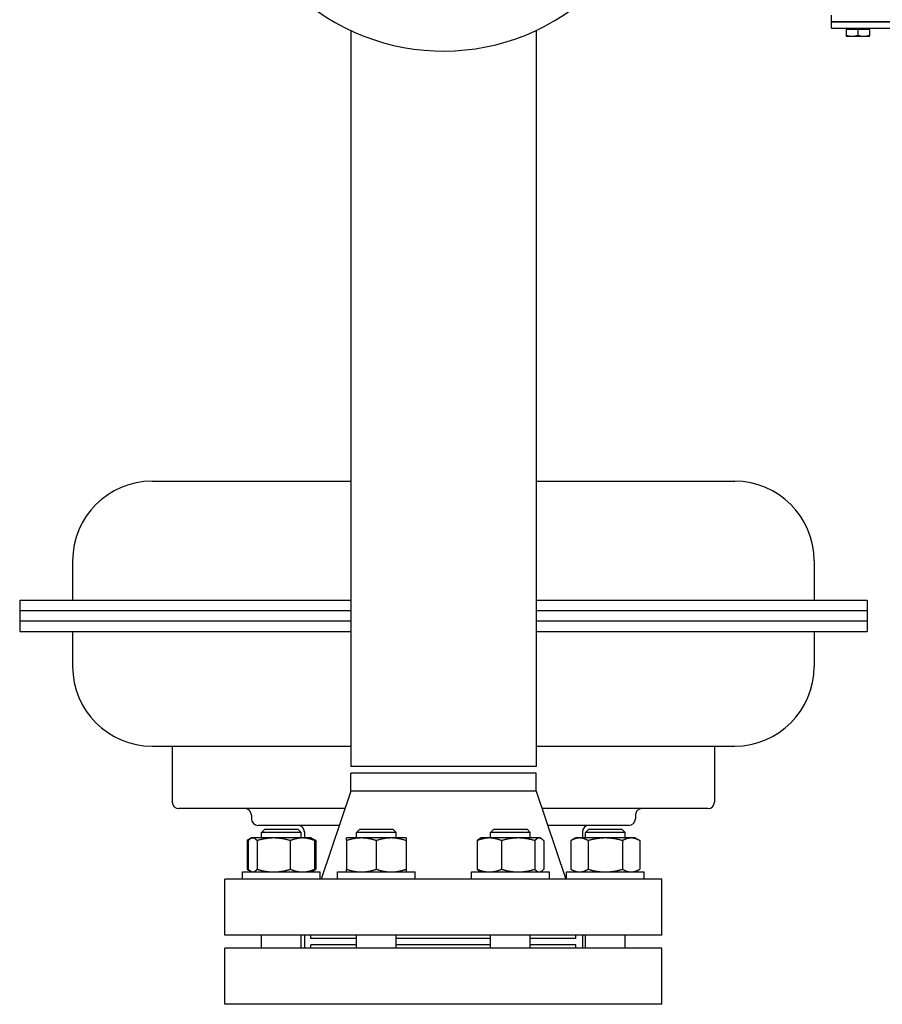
# Model space of a CAD drawing. Header units: inches. Extents: x 24 to 1128, y -94 to 748.
# Tile 84 of 256: x 425 to 442, y 154 to 172. Entities that reach past the tile are written whole.
import ezdxf

# ---------------------------------------------------------------- set-up
doc = ezdxf.new("R2010")
doc.units = ezdxf.units.IN
doc.header["$LTSCALE"] = 32
doc.header["$MEASUREMENT"] = 0
doc.layers.add('Visible (ANSI)', color=7, linetype='Continuous', lineweight=30)

msp = doc.modelspace()

# ---------------------------------------------------------------- linework, layer by layer
at = {"layer": 'Visible (ANSI)'}
for p, q in [((440.69385, 172.23787), (440.69385, 172.36287)), ((440.69385, 172.23787), (469.19385, 172.23787)), ((440.69385, 172.23221), (469.19385, 172.23221)), ((440.69385, 172.11261), (440.69385, 172.23221)), ((440.95274, 172.23787), (440.95274, 172.23221)), ((441.08352, 172.23787), (441.08352, 172.23221)), ((441.31785, 172.23787), (441.31785, 172.23221)), ((441.32431, 172.23221), (441.32431, 172.23787)), ((441.39024, 172.23787), (441.39024, 172.23221)), ((431.61679, 172.07149), (431.61679, 158.17687)), ((435.11679, 172.07149), (435.11679, 158.17687)), ((440.69385, 172.11261), (469.19385, 172.11261)), ((440.9741, 172.08761), (440.9741, 171.9759)), ((441.19285, 172.08761), (440.9741, 172.08761)), ((441.08348, 171.95636), (440.9741, 171.95636)), ((440.99598, 172.11261), (440.99598, 172.08761)), ((441.30223, 171.95636), (441.08348, 171.95636)), ((441.4116, 172.08761), (441.19285, 172.08761)), ((441.19285, 172.08761), (441.19285, 171.9759)), ((441.4116, 171.95636), (441.30223, 171.95636)), ((441.38973, 172.11261), (441.38973, 172.08761)), ((441.4116, 172.08761), (441.4116, 171.9759)), ((427.86679, 163.56137), (431.61679, 163.56137)), ((435.11679, 163.56137), (438.86679, 163.56137)), ((426.36679, 162.06137), (426.36679, 161.31737)), ((440.36679, 162.06137), (440.36679, 161.31737)), ((425.36679, 161.31737), (425.36679, 161.12037)), ((425.36679, 161.31737), (431.61679, 161.31737)), ((435.11679, 161.31737), (441.36679, 161.31737)), ((441.36679, 161.31737), (441.36679, 161.12037)), ((425.36679, 161.12087), (425.36679, 160.92337)), ((425.36679, 161.12087), (431.61679, 161.12087)), ((425.36679, 161.12037), (431.61679, 161.12037)), ((435.11679, 161.12087), (441.36679, 161.12087)), ((435.11679, 161.12037), (441.36679, 161.12037)), ((441.36679, 161.12087), (441.36679, 160.92337)), ((425.36679, 160.92337), (425.36679, 160.72637)), ((425.36679, 160.92337), (431.61679, 160.92337)), ((425.36679, 160.92337), (431.61679, 160.92337)), ((435.11679, 160.92337), (441.36679, 160.92337)), ((435.11679, 160.92337), (441.36679, 160.92337)), ((441.36679, 160.92337), (441.36679, 160.72637)), ((425.36679, 160.72637), (431.61679, 160.72637)), ((426.36679, 160.72637), (426.36679, 160.06137)), ((435.11679, 160.72637), (441.36679, 160.72637)), ((440.36679, 160.72637), (440.36679, 160.06137)), ((427.86679, 158.56137), (431.61679, 158.56137)), ((428.24879, 158.56137), (428.24879, 157.50537)), ((435.11679, 158.56137), (438.86679, 158.56137)), ((438.48479, 158.56137), (438.48479, 157.50537)), ((435.11679, 158.17687), (431.61679, 158.17687)), ((431.61679, 157.71187), (431.61679, 158.05187)), ((435.11679, 158.05187), (431.61679, 158.05187)), ((435.11679, 157.71187), (435.11679, 158.05187)), ((431.61679, 157.71187), (431.05679, 156.05187)), ((435.11679, 157.71187), (431.61679, 157.71187)), ((435.11679, 157.71187), (435.67679, 156.05187)), ((431.50496, 157.38037), (428.37379, 157.38037)), ((429.74179, 157.25537), (429.74179, 157.19037)), ((438.35979, 157.38037), (435.22862, 157.38037)), ((436.99179, 157.25537), (436.99179, 157.19037)), ((431.39869, 157.06537), (429.86679, 157.06537)), ((429.99625, 156.99437), (429.93375, 156.93187)), ((430.68375, 156.93187), (429.93375, 156.93187)), ((429.93375, 156.82687), (429.93375, 156.93187)), ((429.99625, 156.99437), (430.62125, 156.99437)), ((430.62125, 156.99437), (430.68375, 156.93187)), ((430.68375, 156.82687), (430.68375, 156.93187)), ((430.74179, 156.94037), (430.74179, 156.82687)), ((431.78761, 156.99437), (431.72511, 156.93187)), ((432.47511, 156.93187), (431.72511, 156.93187)), ((431.72511, 156.82687), (431.72511, 156.93187)), ((431.78761, 156.99437), (432.41261, 156.99437)), ((432.41261, 156.99437), (432.47511, 156.93187)), ((432.47511, 156.82687), (432.47511, 156.93187)), ((434.32097, 156.99437), (434.25847, 156.93187)), ((435.00847, 156.93187), (434.25847, 156.93187)), ((434.25847, 156.82687), (434.25847, 156.93187)), ((434.32097, 156.99437), (434.94597, 156.99437)), ((434.94597, 156.99437), (435.00847, 156.93187)), ((435.00847, 156.82687), (435.00847, 156.93187)), ((436.86679, 157.06537), (435.33489, 157.06537)), ((435.99179, 156.94037), (435.99179, 156.82687)), ((436.11233, 156.99437), (436.04983, 156.93187)), ((436.79983, 156.93187), (436.04983, 156.93187)), ((436.04983, 156.82687), (436.04983, 156.93187)), ((436.11233, 156.99437), (436.73733, 156.99437)), ((436.73733, 156.99437), (436.79983, 156.93187)), ((436.79983, 156.82687), (436.79983, 156.93187)), ((429.72641, 156.81542), (429.65923, 156.77663)), ((429.65923, 156.77663), (429.65923, 156.23612)), ((429.68136, 156.77663), (429.68136, 156.23612)), ((429.74625, 156.82687), (429.72641, 156.81542)), ((429.76542, 156.82687), (429.74625, 156.82687)), ((430.16316, 156.82687), (429.76542, 156.82687)), ((429.84947, 156.77663), (429.84947, 156.23612)), ((430.7065, 156.82687), (430.16316, 156.82687)), ((430.47686, 156.77663), (430.47686, 156.23612)), ((430.87125, 156.82687), (430.7065, 156.82687)), ((430.87125, 156.82687), (430.89109, 156.81542)), ((430.89109, 156.81542), (430.95827, 156.77663)), ((430.93614, 156.77663), (430.93614, 156.23612)), ((430.95827, 156.77663), (430.95827, 156.23612)), ((431.81886, 156.82687), (431.53761, 156.82687)), ((431.53761, 156.77663), (431.53761, 156.23612)), ((432.38136, 156.82687), (431.81886, 156.82687)), ((432.10011, 156.77663), (432.10011, 156.23612)), ((432.66261, 156.82687), (432.38136, 156.82687)), ((432.66261, 156.77663), (432.66261, 156.23612)), ((434.00609, 156.77663), (434.00609, 156.23612)), ((434.07097, 156.82687), (434.05113, 156.81542)), ((434.23573, 156.82687), (434.07097, 156.82687)), ((434.77906, 156.82687), (434.23573, 156.82687)), ((434.46537, 156.77663), (434.46537, 156.23612)), ((435.17681, 156.82687), (434.77906, 156.82687)), ((435.09275, 156.77663), (435.09275, 156.23612)), ((435.19597, 156.82687), (435.17681, 156.82687)), ((435.19597, 156.82687), (435.21582, 156.81542)), ((435.26086, 156.77663), (435.26086, 156.23612)), ((435.86233, 156.82687), (435.77531, 156.77663)), ((435.77531, 156.77663), (435.77531, 156.23612)), ((435.93769, 156.82687), (435.86233, 156.82687)), ((436.42483, 156.82687), (435.93769, 156.82687)), ((436.10007, 156.77663), (436.10007, 156.23612)), ((436.91197, 156.82687), (436.42483, 156.82687)), ((436.74959, 156.77663), (436.74959, 156.23612)), ((436.98733, 156.82687), (436.91197, 156.82687)), ((436.98733, 156.82687), (437.07435, 156.77663)), ((437.07435, 156.77663), (437.07435, 156.23612)), ((429.57425, 156.05187), (429.57425, 156.18587)), ((429.57425, 156.18587), (431.04325, 156.18587)), ((429.72641, 156.19733), (429.65923, 156.23612)), ((429.74625, 156.18587), (429.72641, 156.19733)), ((430.87125, 156.18587), (430.89109, 156.19733)), ((430.89109, 156.19733), (430.95827, 156.23612)), ((431.04325, 156.05187), (431.04325, 156.18587)), ((431.36561, 156.05187), (431.36561, 156.18587)), ((431.36561, 156.18587), (432.83461, 156.18587)), ((432.83461, 156.05187), (432.83461, 156.18587)), ((433.89897, 156.05187), (433.89897, 156.18587)), ((433.89897, 156.18587), (435.36797, 156.18587)), ((434.07097, 156.18587), (434.05113, 156.19733)), ((435.19597, 156.18587), (435.21582, 156.19733)), ((435.36797, 156.05187), (435.36797, 156.18587)), ((435.69033, 156.05187), (435.69033, 156.18587)), ((435.69033, 156.18587), (437.15933, 156.18587)), ((435.86233, 156.18587), (435.77531, 156.23612)), ((436.98733, 156.18587), (437.07435, 156.23612)), ((437.15933, 156.05187), (437.15933, 156.18587)), ((429.24179, 154.99187), (429.24179, 156.05187)), ((437.49179, 156.05187), (429.24179, 156.05187)), ((437.49179, 154.99187), (437.49179, 156.05187)), ((437.49179, 154.99187), (429.24179, 154.99187)), ((429.93375, 154.74687), (429.93375, 154.99187)), ((430.68375, 154.74687), (430.68375, 154.99187)), ((430.74179, 154.99187), (430.74179, 154.76156)), ((430.86679, 154.93187), (430.86679, 154.99187)), ((431.72511, 154.93187), (430.86679, 154.93187)), ((431.72511, 154.74687), (431.72511, 154.99187)), ((432.47511, 154.74687), (432.47511, 154.99187)), ((434.25847, 154.93187), (432.47511, 154.93187)), ((434.25847, 154.74687), (434.25847, 154.99187)), ((435.00847, 154.74687), (435.00847, 154.99187)), ((435.86679, 154.93187), (435.00847, 154.93187)), ((435.86679, 154.93187), (435.86679, 154.99187)), ((435.99179, 154.99187), (435.99179, 154.76156)), ((436.04983, 154.74687), (436.04983, 154.99187)), ((436.79983, 154.74687), (436.79983, 154.99187)), ((429.24179, 153.68687), (429.24179, 154.74687)), ((437.49179, 154.74687), (429.24179, 154.74687)), ((430.74179, 154.76156), (430.74179, 154.74687)), ((430.86679, 154.74687), (430.86679, 154.80687)), ((431.72511, 154.80687), (430.86679, 154.80687)), ((434.25847, 154.80687), (432.47511, 154.80687)), ((435.86679, 154.80687), (435.00847, 154.80687)), ((435.86679, 154.74687), (435.86679, 154.80687)), ((435.99179, 154.74687), (435.99179, 154.76156)), ((437.49179, 153.68687), (437.49179, 154.74687)), ((437.49179, 153.68687), (429.24179, 153.68687))]:
    msp.add_line(p, q, dxfattribs=at)
for centre, radius, start, end in [((433.36679, 175.80687), 4.125, 134.773454, 311.926722), ((427.86679, 162.06137), 1.5, 90, 180), ((438.86679, 162.06137), 1.5, 0, 90), ((427.86679, 160.06137), 1.5, 180, 270), ((438.86679, 160.06137), 1.5, 270, 0), ((428.37379, 157.50537), 0.125, 180, 270), ((438.35979, 157.50537), 0.125, 270, 0), ((429.61679, 157.25537), 0.125, 0, 90), ((437.11679, 157.25537), 0.125, 90, 180), ((429.86679, 157.19037), 0.125, 180, 270), ((436.86679, 157.19037), 0.125, 270, 0), ((430.61679, 156.94037), 0.125, 0, 90), ((436.11679, 156.94037), 0.125, 90, 180)]:
    msp.add_arc(centre, radius, start, end, dxfattribs=at)
for points, weights in [([(440.9741, 171.9759), (440.9741, 171.95636), (440.9741, 171.95636)], [1, 1.0379548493, 1]), ([(441.08348, 171.95636), (441.03272, 171.95636), (440.9741, 171.9759)], [1, 1.0379548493, 1]), ([(441.19285, 171.9759), (441.13424, 171.95636), (441.08348, 171.95636)], [1, 1.0379548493, 1]), ([(441.30223, 171.95636), (441.25147, 171.95636), (441.19285, 171.9759)], [1, 1.0379548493, 1]), ([(441.4116, 171.9759), (441.35299, 171.95636), (441.30223, 171.95636)], [1, 1.0379548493, 1]), ([(441.4116, 171.95636), (441.4116, 171.95636), (441.4116, 171.9759)], [1, 1.0379548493, 1]), ([(429.70511, 156.80012), (429.68291, 156.79031), (429.65923, 156.77663)], [1.01477953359, 1.01005189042, 1]), ([(429.76542, 156.82687), (429.72641, 156.82687), (429.68136, 156.77663)], [1, 1.0379548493, 1]), ([(429.84947, 156.77663), (429.80443, 156.82687), (429.76542, 156.82687)], [1, 1.0379548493, 1]), ([(430.16316, 156.82687), (430.01758, 156.82687), (429.84947, 156.77663)], [1, 1.0379548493, 1]), ([(430.47686, 156.77663), (430.30875, 156.82687), (430.16316, 156.82687)], [1, 1.0379548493, 1]), ([(430.7065, 156.82687), (430.59992, 156.82687), (430.47686, 156.77663)], [1, 1.0379548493, 1]), ([(430.93614, 156.77663), (430.81307, 156.82687), (430.7065, 156.82687)], [1, 1.0379548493, 1]), ([(430.89109, 156.81542), (430.91239, 156.80312), (430.93614, 156.77663)], [1.01895290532, 1.01965956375, 1]), ([(430.95827, 156.77663), (430.93459, 156.79031), (430.91239, 156.80012)], [1, 1.01005189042, 1.01477953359]), ([(431.53761, 156.77663), (431.53761, 156.82687), (431.53761, 156.82687)], [1, 1.0379548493, 1]), ([(431.81886, 156.82687), (431.68833, 156.82687), (431.53761, 156.77663)], [1, 1.0379548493, 1]), ([(432.10011, 156.77663), (431.94939, 156.82687), (431.81886, 156.82687)], [1, 1.0379548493, 1]), ([(432.38136, 156.82687), (432.25083, 156.82687), (432.10011, 156.77663)], [1, 1.0379548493, 1]), ([(432.66261, 156.77663), (432.51189, 156.82687), (432.38136, 156.82687)], [1, 1.0379548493, 1]), ([(432.66261, 156.82687), (432.66261, 156.82687), (432.66261, 156.77663)], [1, 1.0379548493, 1]), ([(434.23573, 156.82687), (434.12915, 156.82687), (434.00609, 156.77663)], [1, 1.0379548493, 1]), ([(434.00609, 156.77663), (434.02984, 156.80312), (434.05113, 156.81542)], [1, 1.01965956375, 1.01895290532]), ([(434.46537, 156.77663), (434.3423, 156.82687), (434.23573, 156.82687)], [1, 1.0379548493, 1]), ([(434.77906, 156.82687), (434.63347, 156.82687), (434.46537, 156.77663)], [1, 1.0379548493, 1]), ([(435.09275, 156.77663), (434.92464, 156.82687), (434.77906, 156.82687)], [1, 1.0379548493, 1]), ([(435.17681, 156.82687), (435.1378, 156.82687), (435.09275, 156.77663)], [1, 1.0379548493, 1]), ([(435.26086, 156.77663), (435.21582, 156.82687), (435.17681, 156.82687)], [1, 1.0379548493, 1]), ([(435.93769, 156.82687), (435.86233, 156.82687), (435.77531, 156.77663)], [1, 1.0379548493, 1]), ([(436.10007, 156.77663), (436.01305, 156.82687), (435.93769, 156.82687)], [1, 1.0379548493, 1]), ([(436.42483, 156.82687), (436.27411, 156.82687), (436.10007, 156.77663)], [1, 1.0379548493, 1]), ([(436.74959, 156.77663), (436.57555, 156.82687), (436.42483, 156.82687)], [1, 1.0379548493, 1]), ([(436.91197, 156.82687), (436.83661, 156.82687), (436.74959, 156.77663)], [1, 1.0379548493, 1]), ([(437.07435, 156.77663), (436.98733, 156.82687), (436.91197, 156.82687)], [1, 1.0379548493, 1]), ([(429.65923, 156.23612), (429.68291, 156.22244), (429.70511, 156.21263)], [1, 1.01005189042, 1.01477953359]), ([(429.68136, 156.23612), (429.72641, 156.18587), (429.76542, 156.18587)], [1, 1.0379548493, 1]), ([(429.76542, 156.18587), (429.80443, 156.18587), (429.84947, 156.23612)], [1, 1.0379548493, 1]), ([(429.84947, 156.23612), (430.01758, 156.18587), (430.16316, 156.18587)], [1, 1.0379548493, 1]), ([(430.16316, 156.18587), (430.30875, 156.18587), (430.47686, 156.23612)], [1, 1.0379548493, 1]), ([(430.47686, 156.23612), (430.59992, 156.18587), (430.7065, 156.18587)], [1, 1.0379548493, 1]), ([(430.7065, 156.18587), (430.81307, 156.18587), (430.93614, 156.23612)], [1, 1.0379548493, 1]), ([(430.93614, 156.23612), (430.91239, 156.20963), (430.89109, 156.19733)], [1, 1.01965956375, 1.01895290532]), ([(430.91239, 156.21263), (430.93459, 156.22244), (430.95827, 156.23612)], [1.01477953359, 1.01005189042, 1]), ([(431.53761, 156.23612), (431.68833, 156.18587), (431.81886, 156.18587)], [1, 1.0379548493, 1]), ([(431.53761, 156.18587), (431.53761, 156.18587), (431.53761, 156.23612)], [1, 1.0379548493, 1]), ([(431.81886, 156.18587), (431.94939, 156.18587), (432.10011, 156.23612)], [1, 1.0379548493, 1]), ([(432.10011, 156.23612), (432.25083, 156.18587), (432.38136, 156.18587)], [1, 1.0379548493, 1]), ([(432.38136, 156.18587), (432.51189, 156.18587), (432.66261, 156.23612)], [1, 1.0379548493, 1]), ([(432.66261, 156.23612), (432.66261, 156.18587), (432.66261, 156.18587)], [1, 1.0379548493, 1]), ([(434.00609, 156.23612), (434.12915, 156.18587), (434.23573, 156.18587)], [1, 1.0379548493, 1]), ([(434.05113, 156.19733), (434.02984, 156.20963), (434.00609, 156.23612)], [1.01895290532, 1.01965956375, 1]), ([(434.23573, 156.18587), (434.3423, 156.18587), (434.46537, 156.23612)], [1, 1.0379548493, 1]), ([(434.46537, 156.23612), (434.63347, 156.18587), (434.77906, 156.18587)], [1, 1.0379548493, 1]), ([(434.77906, 156.18587), (434.92464, 156.18587), (435.09275, 156.23612)], [1, 1.0379548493, 1]), ([(435.09275, 156.23612), (435.1378, 156.18587), (435.17681, 156.18587)], [1, 1.0379548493, 1]), ([(435.17681, 156.18587), (435.21582, 156.18587), (435.26086, 156.23612)], [1, 1.0379548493, 1]), ([(435.77531, 156.23612), (435.86233, 156.18587), (435.93769, 156.18587)], [1, 1.0379548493, 1]), ([(435.93769, 156.18587), (436.01305, 156.18587), (436.10007, 156.23612)], [1, 1.0379548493, 1]), ([(436.10007, 156.23612), (436.27411, 156.18587), (436.42483, 156.18587)], [1, 1.0379548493, 1]), ([(436.42483, 156.18587), (436.57555, 156.18587), (436.74959, 156.23612)], [1, 1.0379548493, 1]), ([(436.74959, 156.23612), (436.83661, 156.18587), (436.91197, 156.18587)], [1, 1.0379548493, 1]), ([(436.91197, 156.18587), (436.98733, 156.18587), (437.07435, 156.23612)], [1, 1.0379548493, 1])]:
    msp.add_rational_spline(points, weights, degree=2, dxfattribs=at)

doc.saveas('drawing.dxf')
